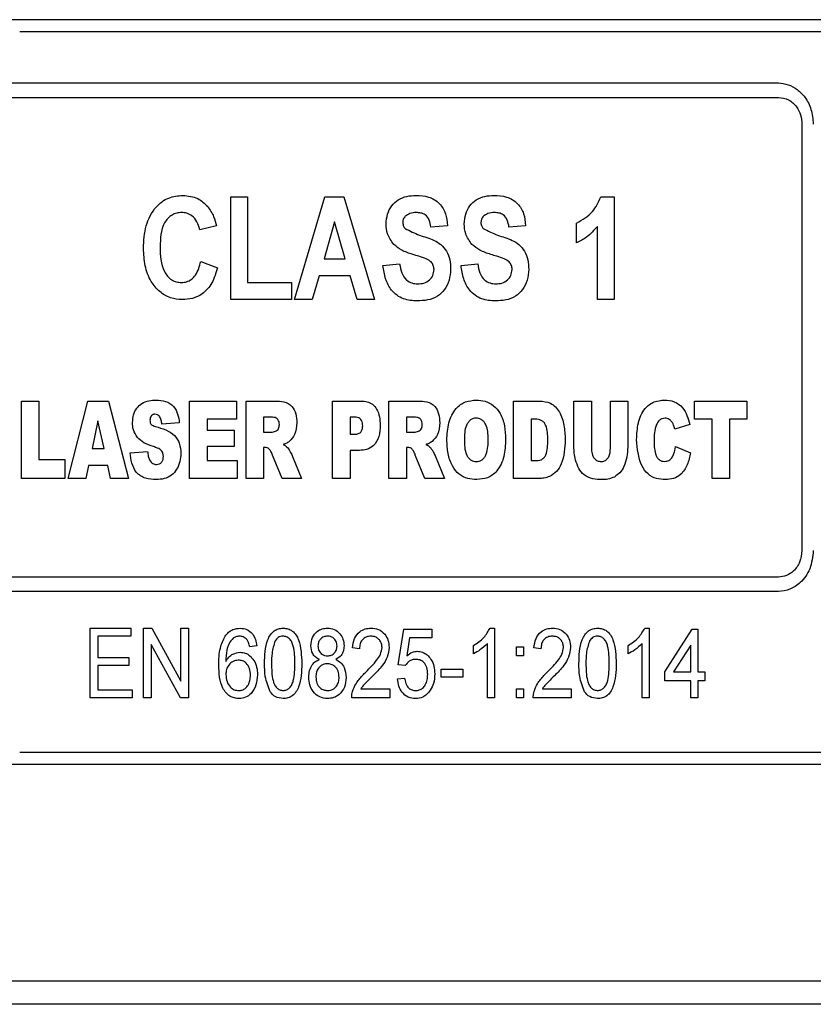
# Model space of a CAD drawing. Header units: millimetres. Extents: x 0 to 420, y -14 to 283.
# Tile 14 of 40: x 69 to 86, y 203 to 223. Entities that reach past the tile are written whole.
import ezdxf

# ---------------------------------------------------------------- set-up
doc = ezdxf.new("R2010")
doc.units = ezdxf.units.MM

msp = doc.modelspace()

# ---------------------------------------------------------------- linework, layer by layer
at = {"color": 7, "linetype": 'Continuous'}
for p, q in [((95.599, 223.314), (69.099, 223.314)), ((95.35, 223.064), (69.349, 223.064)), ((68.951, 221.996), (85.156, 221.996)), ((68.951, 221.696), (85.156, 221.696)), ((85.647, 221.141), (85.647, 212.262)), ((73.751, 217.485), (73.751, 219.628)), ((73.751, 219.628), (74.098, 219.628)), ((74.098, 219.628), (74.098, 217.842)), ((75.074, 217.485), (75.709, 219.628)), ((75.709, 219.628), (76.103, 219.628)), ((76.103, 219.628), (76.744, 217.485)), ((81.457, 219.628), (81.734, 219.628)), ((81.734, 219.628), (81.734, 217.485)), ((73.447, 219.024), (73.1, 218.941)), ((75.909, 219.106), (75.69, 218.337)), ((76.131, 218.337), (75.909, 219.106)), ((78.263, 219.024), (77.916, 218.996)), ((79.89, 219.024), (79.543, 218.996)), ((80.953, 218.666), (80.953, 219.079)), ((81.387, 217.485), (81.387, 219.011)), ((75.69, 218.337), (76.131, 218.337)), ((73.121, 218.282), (73.469, 218.144)), ((76.918, 218.199), (77.265, 218.227)), ((78.545, 218.199), (78.892, 218.227)), ((75.587, 217.979), (75.446, 217.485)), ((76.234, 217.979), (75.587, 217.979)), ((76.377, 217.485), (76.234, 217.979)), ((74.098, 217.842), (75.009, 217.842)), ((75.009, 217.842), (75.009, 217.485)), ((75.009, 217.485), (73.751, 217.485)), ((75.446, 217.485), (75.074, 217.485)), ((76.744, 217.485), (76.377, 217.485)), ((81.734, 217.485), (81.387, 217.485)), ((69.384, 215.373), (69.748, 215.373)), ((69.384, 213.759), (69.384, 215.373)), ((69.748, 215.373), (69.748, 214.158)), ((70.36, 213.759), (70.769, 215.373)), ((70.769, 215.373), (71.197, 215.373)), ((71.197, 215.373), (71.617, 213.759)), ((72.89, 215.373), (73.866, 215.373)), ((72.89, 213.759), (72.89, 215.373)), ((73.866, 215.373), (73.866, 214.996)), ((74.065, 213.759), (74.065, 215.373)), ((74.065, 215.373), (74.669, 215.373)), ((75.867, 215.373), (76.468, 215.373)), ((75.867, 213.759), (75.867, 215.373)), ((77.042, 213.759), (77.042, 215.373)), ((77.042, 215.373), (77.646, 215.373)), ((79.639, 213.759), (79.639, 215.373)), ((79.639, 215.373), (80.175, 215.373)), ((80.896, 214.416), (80.896, 215.373)), ((80.896, 215.373), (81.26, 215.373)), ((81.26, 215.373), (81.26, 214.394)), ((81.657, 215.373), (82.02, 215.373)), ((81.657, 214.394), (81.657, 215.373)), ((82.02, 215.373), (82.02, 214.416)), ((83.41, 214.996), (83.41, 215.373)), ((83.41, 215.373), (84.502, 215.373)), ((84.502, 215.373), (84.502, 214.996)), ((70.98, 214.96), (70.859, 214.388)), ((71.107, 214.388), (70.98, 214.96)), ((72.675, 214.919), (72.311, 214.891)), ((73.866, 214.996), (73.254, 214.996)), ((73.254, 214.996), (73.254, 214.765)), ((74.588, 215.037), (74.428, 215.037)), ((74.428, 215.037), (74.428, 214.723)), ((76.231, 215.037), (76.231, 214.681)), ((76.33, 215.037), (76.231, 215.037)), ((77.565, 215.037), (77.406, 215.037)), ((77.406, 215.037), (77.406, 214.723)), ((80.091, 214.996), (80.003, 214.996)), ((80.003, 214.996), (80.003, 214.137)), ((83.311, 214.886), (82.996, 214.786)), ((83.774, 214.996), (83.41, 214.996)), ((83.774, 213.759), (83.774, 214.996)), ((84.502, 214.996), (84.138, 214.996)), ((84.138, 214.996), (84.138, 213.759)), ((73.254, 214.765), (73.816, 214.765)), ((73.816, 214.765), (73.816, 214.43)), ((74.428, 214.723), (74.581, 214.723)), ((76.231, 214.681), (76.316, 214.681)), ((77.406, 214.723), (77.559, 214.723)), ((70.859, 214.388), (71.107, 214.388)), ((71.65, 214.296), (72.014, 214.325)), ((73.816, 214.43), (73.254, 214.43)), ((73.254, 214.43), (73.254, 214.137)), ((74.461, 214.409), (74.428, 214.409)), ((74.428, 214.409), (74.428, 213.759)), ((74.815, 213.759), (74.615, 214.249)), ((76.429, 214.346), (76.231, 214.346)), ((76.231, 214.346), (76.231, 213.759)), ((77.438, 214.409), (77.406, 214.409)), ((77.406, 214.409), (77.406, 213.759)), ((77.792, 213.759), (77.592, 214.249)), ((83.013, 214.43), (83.327, 214.298)), ((69.748, 214.158), (70.293, 214.158)), ((70.293, 214.158), (70.293, 213.759)), ((70.783, 214.032), (70.726, 213.759)), ((71.183, 214.032), (70.783, 214.032)), ((71.241, 213.759), (71.183, 214.032)), ((73.254, 214.137), (73.883, 214.137)), ((73.883, 214.137), (73.883, 213.759)), ((75.036, 214.217), (75.222, 213.759)), ((78.013, 214.217), (78.2, 213.759)), ((80.003, 214.137), (80.09, 214.137)), ((70.293, 213.759), (69.384, 213.759)), ((70.726, 213.759), (70.36, 213.759)), ((71.617, 213.759), (71.241, 213.759)), ((73.883, 213.759), (72.89, 213.759)), ((74.428, 213.759), (74.065, 213.759)), ((75.222, 213.759), (74.815, 213.759)), ((76.231, 213.759), (75.867, 213.759)), ((77.406, 213.759), (77.042, 213.759)), ((78.2, 213.759), (77.792, 213.759)), ((80.175, 213.759), (79.639, 213.759)), ((84.138, 213.759), (83.774, 213.759)), ((85.156, 211.707), (68.951, 211.707)), ((85.156, 211.407), (68.951, 211.407)), ((70.816, 209.197), (70.816, 210.645)), ((70.816, 210.645), (71.666, 210.645)), ((71.666, 210.645), (71.666, 210.478)), ((71.93, 209.197), (71.93, 210.645)), ((71.93, 210.645), (72.101, 210.645)), ((72.101, 210.645), (72.706, 209.538)), ((72.706, 209.538), (72.706, 210.645)), ((72.706, 210.645), (72.868, 210.645)), ((72.868, 210.645), (72.868, 209.197)), ((77.235, 209.884), (77.352, 210.627)), ((77.352, 210.627), (77.938, 210.627)), ((77.938, 210.627), (77.938, 210.441)), ((79.148, 210.645), (79.242, 210.645)), ((79.242, 210.645), (79.242, 209.197)), ((82.372, 210.645), (82.466, 210.645)), ((82.466, 210.645), (82.466, 209.197)), ((82.789, 209.736), (83.36, 210.627)), ((83.36, 210.627), (83.477, 210.627)), ((83.477, 210.627), (83.477, 209.736)), ((71.666, 210.478), (70.977, 210.478)), ((70.977, 210.478), (70.977, 210.033)), ((77.472, 210.441), (77.412, 210.066)), ((77.938, 210.441), (77.472, 210.441)), ((72.091, 210.305), (72.091, 209.197)), ((72.696, 209.197), (72.091, 210.305)), ((74.289, 210.274), (74.142, 210.255)), ((76.429, 210.218), (76.282, 210.237)), ((78.803, 210.112), (78.803, 210.283)), ((79.096, 209.197), (79.096, 210.326)), ((79.697, 210.07), (79.697, 210.255)), ((79.697, 210.255), (79.843, 210.255)), ((79.843, 210.255), (79.843, 210.07)), ((80.21, 210.218), (80.063, 210.237)), ((82.027, 210.112), (82.027, 210.283)), ((82.32, 209.197), (82.32, 210.326)), ((83.331, 210.291), (82.974, 209.736)), ((83.331, 209.736), (83.331, 210.291)), ((70.977, 210.033), (71.622, 210.033)), ((71.622, 210.033), (71.622, 209.866)), ((79.843, 210.07), (79.697, 210.07)), ((71.622, 209.866), (70.977, 209.866)), ((70.977, 209.866), (70.977, 209.364)), ((77.381, 209.866), (77.235, 209.884)), ((78.129, 209.624), (78.129, 209.791)), ((78.129, 209.791), (78.583, 209.791)), ((78.583, 209.791), (78.583, 209.624)), ((82.789, 209.55), (82.789, 209.736)), ((82.974, 209.736), (83.331, 209.736)), ((83.477, 209.736), (83.624, 209.736)), ((83.624, 209.736), (83.624, 209.55)), ((77.22, 209.587), (77.367, 209.606)), ((78.583, 209.624), (78.129, 209.624)), ((83.331, 209.55), (82.789, 209.55)), ((83.331, 209.197), (83.331, 209.55)), ((83.477, 209.55), (83.477, 209.197)), ((83.624, 209.55), (83.477, 209.55)), ((70.977, 209.364), (71.695, 209.364)), ((71.695, 209.364), (71.695, 209.197)), ((76.458, 209.383), (77.059, 209.383)), ((77.059, 209.383), (77.059, 209.197)), ((79.697, 209.197), (79.697, 209.383)), ((79.697, 209.383), (79.843, 209.383)), ((79.843, 209.383), (79.843, 209.197)), ((80.239, 209.383), (80.84, 209.383)), ((80.84, 209.383), (80.84, 209.197)), ((71.695, 209.197), (70.816, 209.197)), ((72.091, 209.197), (71.93, 209.197)), ((72.868, 209.197), (72.696, 209.197)), ((77.059, 209.197), (76.267, 209.197)), ((79.242, 209.197), (79.096, 209.197)), ((79.843, 209.197), (79.697, 209.197)), ((80.84, 209.197), (80.048, 209.197)), ((82.466, 209.197), (82.32, 209.197)), ((83.477, 209.197), (83.331, 209.197)), ((69.349, 208.064), (95.35, 208.064)), ((69.099, 207.814), (95.599, 207.814)), ((57.599, 203.305), (116.599, 203.305)), ((113.113, 202.814), (61.085, 202.814))]:
    msp.add_line(p, q, dxfattribs=at)
for points, knots in [([(85.156, 221.996), (85.224, 221.989), (85.365, 221.973), (85.557, 221.865), (85.73, 221.693), (85.856, 221.443), (85.874, 221.245), (85.884, 221.141)], [0, 0, 0, 0, 0.165485, 0.339491, 0.520971, 0.750254, 1, 1, 1, 1]), ([(85.156, 221.696), (85.23, 221.685), (85.378, 221.663), (85.536, 221.512), (85.63, 221.333), (85.641, 221.206), (85.647, 221.141)], [0, 0, 0, 0, 0.268058, 0.538505, 0.762347, 1, 1, 1, 1]), ([(71.928, 218.552), (71.936, 218.711), (71.952, 219.02), (72.145, 219.401), (72.439, 219.626), (72.646, 219.646), (72.747, 219.656)], [0, 0, 0, 0, 0.309519, 0.599606, 0.805751, 1, 1, 1, 1]), ([(72.747, 219.656), (72.856, 219.645), (73.057, 219.625), (73.202, 219.485), (73.268, 219.421)], [0, 0, 0, 0, 0.54276, 1, 1, 1, 1]), ([(76.983, 219.064), (76.989, 219.132), (77.001, 219.265), (77.09, 219.441), (77.232, 219.574), (77.413, 219.645), (77.543, 219.652), (77.607, 219.656)], [0, 0, 0, 0, 0.211189, 0.411886, 0.596809, 0.800816, 1, 1, 1, 1]), ([(77.607, 219.656), (77.695, 219.651), (77.874, 219.642), (78.105, 219.502), (78.238, 219.274), (78.255, 219.109), (78.263, 219.024)], [0, 0, 0, 0, 0.253764, 0.519093, 0.751488, 1, 1, 1, 1]), ([(78.61, 219.064), (78.616, 219.132), (78.628, 219.265), (78.717, 219.441), (78.859, 219.574), (79.04, 219.645), (79.17, 219.652), (79.234, 219.656)], [0, 0, 0, 0, 0.211189, 0.411886, 0.596809, 0.800816, 1, 1, 1, 1]), ([(79.234, 219.656), (79.322, 219.651), (79.501, 219.642), (79.732, 219.502), (79.865, 219.274), (79.882, 219.109), (79.89, 219.024)], [0, 0, 0, 0, 0.253763, 0.519094, 0.751488, 1, 1, 1, 1]), ([(80.953, 219.079), (81.074, 219.149), (81.3, 219.281), (81.408, 219.518), (81.457, 219.628)], [0, 0, 0, 0, 0.537477, 1, 1, 1, 1]), ([(73.268, 219.421), (73.313, 219.354), (73.395, 219.231), (73.431, 219.088), (73.447, 219.024)], [0, 0, 0, 0, 0.547651, 1, 1, 1, 1]), ([(72.723, 219.298), (72.688, 219.296), (72.619, 219.292), (72.519, 219.249), (72.432, 219.178), (72.287, 218.976), (72.281, 218.759), (72.275, 218.583)], [0, 0, 0, 0, 0.108813, 0.220328, 0.337888, 0.462704, 1, 1, 1, 1]), ([(73.1, 218.941), (73.085, 218.998), (73.055, 219.107), (72.955, 219.226), (72.837, 219.29), (72.76, 219.296), (72.723, 219.298)], [0, 0, 0, 0, 0.309024, 0.59364, 0.800583, 1, 1, 1, 1]), ([(77.383, 219.222), (77.366, 219.202), (77.335, 219.164), (77.332, 219.115), (77.33, 219.092)], [0, 0, 0, 0, 0.539488, 1, 1, 1, 1]), ([(77.612, 219.298), (77.566, 219.296), (77.482, 219.292), (77.414, 219.244), (77.383, 219.222)], [0, 0, 0, 0, 0.548981, 1, 1, 1, 1]), ([(77.916, 218.996), (77.907, 219.046), (77.891, 219.14), (77.814, 219.252), (77.708, 219.294), (77.644, 219.297), (77.612, 219.298)], [0, 0, 0, 0, 0.312827, 0.598098, 0.801537, 1, 1, 1, 1]), ([(79.01, 219.222), (78.993, 219.202), (78.962, 219.164), (78.959, 219.115), (78.957, 219.092)], [0, 0, 0, 0, 0.539488, 1, 1, 1, 1]), ([(79.239, 219.298), (79.193, 219.296), (79.109, 219.292), (79.041, 219.244), (79.01, 219.222)], [0, 0, 0, 0, 0.548981, 1, 1, 1, 1]), ([(79.543, 218.996), (79.535, 219.046), (79.519, 219.14), (79.441, 219.252), (79.335, 219.294), (79.271, 219.297), (79.239, 219.298)], [0, 0, 0, 0, 0.312828, 0.598098, 0.801537, 1, 1, 1, 1]), ([(77.143, 218.636), (77.092, 218.706), (76.999, 218.834), (76.988, 218.992), (76.983, 219.064)], [0, 0, 0, 0, 0.543281, 1, 1, 1, 1]), ([(77.33, 219.092), (77.333, 219.065), (77.338, 219.017), (77.368, 218.98), (77.381, 218.965)], [0, 0, 0, 0, 0.577169, 1, 1, 1, 1]), ([(77.381, 218.965), (77.479, 218.916), (77.673, 218.819), (77.939, 218.751), (78.134, 218.635), (78.25, 218.494), (78.319, 218.313), (78.325, 218.181), (78.328, 218.115)], [0, 0, 0, 0, 0.234896, 0.468256, 0.588763, 0.717731, 0.856228, 1, 1, 1, 1]), ([(78.77, 218.636), (78.719, 218.706), (78.626, 218.834), (78.615, 218.992), (78.61, 219.064)], [0, 0, 0, 0, 0.543281, 1, 1, 1, 1]), ([(78.957, 219.092), (78.96, 219.065), (78.965, 219.017), (78.996, 218.98), (79.008, 218.965)], [0, 0, 0, 0, 0.577169, 1, 1, 1, 1]), ([(79.008, 218.965), (79.106, 218.916), (79.3, 218.819), (79.566, 218.751), (79.761, 218.635), (79.877, 218.494), (79.946, 218.313), (79.952, 218.181), (79.955, 218.115)], [0, 0, 0, 0, 0.234896, 0.468256, 0.588763, 0.717731, 0.856228, 1, 1, 1, 1]), ([(81.387, 219.011), (81.315, 218.93), (81.19, 218.79), (81.024, 218.703), (80.953, 218.666)], [0, 0, 0, 0, 0.572294, 1, 1, 1, 1]), ([(72.734, 217.485), (72.652, 217.492), (72.483, 217.506), (72.253, 217.645), (72.063, 217.875), (71.945, 218.191), (71.934, 218.43), (71.928, 218.552)], [0, 0, 0, 0, 0.164566, 0.336329, 0.521555, 0.756259, 1, 1, 1, 1]), ([(72.275, 218.583), (72.279, 218.404), (72.284, 218.182), (72.426, 217.97), (72.513, 217.895), (72.614, 217.849), (72.685, 217.844), (72.72, 217.842)], [0, 0, 0, 0, 0.537141, 0.662382, 0.780154, 0.891566, 1, 1, 1, 1]), ([(77.538, 218.426), (77.459, 218.451), (77.314, 218.498), (77.196, 218.593), (77.143, 218.636)], [0, 0, 0, 0, 0.55005, 1, 1, 1, 1]), ([(79.165, 218.426), (79.086, 218.451), (78.941, 218.498), (78.823, 218.593), (78.77, 218.636)], [0, 0, 0, 0, 0.55005, 1, 1, 1, 1]), ([(77.819, 218.333), (77.767, 218.351), (77.674, 218.384), (77.58, 218.413), (77.538, 218.426)], [0, 0, 0, 0, 0.560846, 1, 1, 1, 1]), ([(77.981, 218.11), (77.979, 218.141), (77.974, 218.199), (77.916, 218.284), (77.855, 218.315), (77.819, 218.333)], [0, 0, 0, 0, 0.307271, 0.591744, 1, 1, 1, 1]), ([(79.446, 218.333), (79.394, 218.351), (79.301, 218.384), (79.207, 218.413), (79.165, 218.426)], [0, 0, 0, 0, 0.560846, 1, 1, 1, 1]), ([(79.608, 218.11), (79.606, 218.141), (79.601, 218.199), (79.544, 218.284), (79.482, 218.315), (79.446, 218.333)], [0, 0, 0, 0, 0.307271, 0.591744, 1, 1, 1, 1]), ([(72.72, 217.842), (72.756, 217.845), (72.83, 217.851), (72.933, 217.906), (73.06, 218.038), (73.096, 218.18), (73.121, 218.282)], [0, 0, 0, 0, 0.167063, 0.340277, 0.525252, 1, 1, 1, 1]), ([(73.469, 218.144), (73.437, 218.037), (73.377, 217.831), (73.183, 217.605), (72.952, 217.498), (72.806, 217.489), (72.734, 217.485)], [0, 0, 0, 0, 0.309532, 0.593668, 0.79985, 1, 1, 1, 1]), ([(77.633, 217.457), (77.536, 217.464), (77.334, 217.477), (77.087, 217.658), (76.958, 217.922), (76.931, 218.105), (76.918, 218.199)], [0, 0, 0, 0, 0.252109, 0.518898, 0.753056, 1, 1, 1, 1]), ([(77.265, 218.227), (77.277, 218.164), (77.299, 218.042), (77.389, 217.895), (77.518, 217.823), (77.601, 217.817), (77.642, 217.815)], [0, 0, 0, 0, 0.310267, 0.598125, 0.803069, 1, 1, 1, 1]), ([(79.261, 217.457), (79.163, 217.464), (78.961, 217.477), (78.714, 217.658), (78.585, 217.922), (78.558, 218.105), (78.545, 218.199)], [0, 0, 0, 0, 0.252109, 0.518898, 0.753056, 1, 1, 1, 1]), ([(78.892, 218.227), (78.904, 218.164), (78.926, 218.042), (79.016, 217.895), (79.145, 217.823), (79.228, 217.817), (79.269, 217.815)], [0, 0, 0, 0, 0.310267, 0.598125, 0.803069, 1, 1, 1, 1]), ([(78.328, 218.115), (78.321, 218.039), (78.308, 217.89), (78.211, 217.692), (78.054, 217.542), (77.85, 217.467), (77.705, 217.461), (77.633, 217.457)], [0, 0, 0, 0, 0.211109, 0.41227, 0.597334, 0.800871, 1, 1, 1, 1]), ([(77.642, 217.815), (77.685, 217.817), (77.773, 217.821), (77.888, 217.884), (77.966, 217.988), (77.976, 218.068), (77.981, 218.11)], [0, 0, 0, 0, 0.255933, 0.52156, 0.751663, 1, 1, 1, 1]), ([(79.955, 218.115), (79.948, 218.039), (79.935, 217.89), (79.838, 217.692), (79.681, 217.542), (79.477, 217.467), (79.332, 217.461), (79.261, 217.457)], [0, 0, 0, 0, 0.211109, 0.41227, 0.597334, 0.800871, 1, 1, 1, 1]), ([(79.269, 217.815), (79.312, 217.817), (79.4, 217.821), (79.515, 217.884), (79.593, 217.988), (79.603, 218.068), (79.608, 218.11)], [0, 0, 0, 0, 0.255933, 0.521559, 0.751663, 1, 1, 1, 1]), ([(71.699, 214.926), (71.704, 214.981), (71.713, 215.087), (71.782, 215.228), (71.895, 215.334), (72.04, 215.388), (72.144, 215.392), (72.195, 215.394)], [0, 0, 0, 0, 0.211409, 0.41262, 0.597581, 0.800872, 1, 1, 1, 1]), ([(72.195, 215.394), (72.259, 215.39), (72.391, 215.383), (72.564, 215.277), (72.651, 215.102), (72.667, 214.981), (72.675, 214.919)], [0, 0, 0, 0, 0.252991, 0.517949, 0.75192, 1, 1, 1, 1]), ([(74.669, 215.373), (74.731, 215.372), (74.858, 215.371), (75.032, 215.278), (75.112, 215.103), (75.119, 214.984), (75.123, 214.923)], [0, 0, 0, 0, 0.253194, 0.515023, 0.750515, 1, 1, 1, 1]), ([(76.468, 215.373), (76.508, 215.37), (76.589, 215.366), (76.706, 215.312), (76.8, 215.201), (76.853, 215.046), (76.858, 214.93), (76.86, 214.872)], [0, 0, 0, 0, 0.16492, 0.334749, 0.519027, 0.755203, 1, 1, 1, 1]), ([(77.646, 215.373), (77.708, 215.372), (77.835, 215.371), (78.009, 215.278), (78.089, 215.103), (78.097, 214.984), (78.1, 214.923)], [0, 0, 0, 0, 0.253196, 0.515024, 0.750515, 1, 1, 1, 1]), ([(78.249, 214.565), (78.255, 214.685), (78.267, 214.916), (78.404, 215.208), (78.628, 215.374), (78.784, 215.387), (78.859, 215.394)], [0, 0, 0, 0, 0.309545, 0.600373, 0.805932, 1, 1, 1, 1]), ([(78.859, 215.394), (78.923, 215.389), (79.052, 215.381), (79.234, 215.284), (79.379, 215.103), (79.462, 214.856), (79.469, 214.672), (79.473, 214.578)], [0, 0, 0, 0, 0.164446, 0.335005, 0.520268, 0.756021, 1, 1, 1, 1]), ([(80.175, 215.373), (80.256, 215.367), (80.381, 215.357), (80.517, 215.253), (80.627, 215.104), (80.702, 214.868), (80.71, 214.671), (80.714, 214.572)], [0, 0, 0, 0, 0.218283, 0.334889, 0.459505, 0.725151, 1, 1, 1, 1]), ([(82.202, 214.57), (82.208, 214.687), (82.218, 214.914), (82.341, 215.204), (82.557, 215.374), (82.71, 215.387), (82.784, 215.394)], [0, 0, 0, 0, 0.308985, 0.600856, 0.806545, 1, 1, 1, 1]), ([(82.784, 215.394), (82.852, 215.389), (82.993, 215.379), (83.219, 215.207), (83.275, 215.011), (83.311, 214.886)], [0, 0, 0, 0, 0.254062, 0.523534, 1, 1, 1, 1]), ([(72.167, 215.1), (72.157, 215.1), (72.136, 215.099), (72.106, 215.084), (72.082, 215.056), (72.066, 215.018), (72.064, 214.989), (72.063, 214.974)], [0, 0, 0, 0, 0.165414, 0.33632, 0.520848, 0.755369, 1, 1, 1, 1]), ([(72.311, 214.891), (72.308, 214.919), (72.3, 214.975), (72.274, 215.047), (72.223, 215.095), (72.185, 215.098), (72.167, 215.1)], [0, 0, 0, 0, 0.306208, 0.599653, 0.807355, 1, 1, 1, 1]), ([(71.801, 214.618), (71.768, 214.669), (71.707, 214.764), (71.702, 214.875), (71.699, 214.926)], [0, 0, 0, 0, 0.545095, 1, 1, 1, 1]), ([(72.063, 214.974), (72.064, 214.961), (72.065, 214.937), (72.07, 214.915), (72.073, 214.905)], [0, 0, 0, 0, 0.562854, 1, 1, 1, 1]), ([(72.073, 214.905), (72.08, 214.895), (72.095, 214.876), (72.133, 214.86), (72.161, 214.851), (72.177, 214.846)], [0, 0, 0, 0, 0.294195, 0.571903, 1, 1, 1, 1]), ([(72.177, 214.846), (72.323, 214.802), (72.533, 214.74), (72.693, 214.493), (72.703, 214.358), (72.708, 214.288)], [0, 0, 0, 0, 0.521595, 0.751768, 1, 1, 1, 1]), ([(74.759, 214.882), (74.758, 214.901), (74.756, 214.938), (74.735, 214.989), (74.678, 215.035), (74.625, 215.036), (74.588, 215.037)], [0, 0, 0, 0, 0.213606, 0.417032, 0.599805, 1, 1, 1, 1]), ([(74.678, 214.744), (74.691, 214.75), (74.719, 214.763), (74.751, 214.813), (74.756, 214.856), (74.759, 214.882)], [0, 0, 0, 0, 0.252288, 0.530318, 1, 1, 1, 1]), ([(75.123, 214.923), (75.117, 214.836), (75.107, 214.687), (75.007, 214.578), (74.965, 214.532)], [0, 0, 0, 0, 0.580967, 1, 1, 1, 1]), ([(76.316, 214.681), (76.34, 214.682), (76.39, 214.684), (76.457, 214.721), (76.491, 214.787), (76.494, 214.834), (76.496, 214.858)], [0, 0, 0, 0, 0.253211, 0.516628, 0.750843, 1, 1, 1, 1]), ([(76.496, 214.858), (76.495, 214.877), (76.493, 214.916), (76.474, 214.97), (76.439, 215.015), (76.385, 215.035), (76.348, 215.037), (76.33, 215.037)], [0, 0, 0, 0, 0.210192, 0.413739, 0.601543, 0.803136, 1, 1, 1, 1]), ([(76.86, 214.872), (76.855, 214.791), (76.847, 214.637), (76.744, 214.444), (76.582, 214.355), (76.479, 214.349), (76.429, 214.346)], [0, 0, 0, 0, 0.311658, 0.600747, 0.804297, 1, 1, 1, 1]), ([(77.737, 214.882), (77.736, 214.901), (77.734, 214.938), (77.712, 214.989), (77.656, 215.035), (77.602, 215.036), (77.565, 215.037)], [0, 0, 0, 0, 0.213606, 0.417033, 0.599805, 1, 1, 1, 1]), ([(77.655, 214.744), (77.668, 214.75), (77.696, 214.763), (77.729, 214.813), (77.733, 214.856), (77.737, 214.882)], [0, 0, 0, 0, 0.252291, 0.530321, 1, 1, 1, 1]), ([(78.1, 214.923), (78.094, 214.836), (78.084, 214.687), (77.984, 214.578), (77.942, 214.532)], [0, 0, 0, 0, 0.580967, 1, 1, 1, 1]), ([(78.858, 215.017), (78.838, 215.015), (78.796, 215.012), (78.738, 214.981), (78.69, 214.931), (78.617, 214.799), (78.615, 214.67), (78.613, 214.565)], [0, 0, 0, 0, 0.107537, 0.218963, 0.337966, 0.464487, 1, 1, 1, 1]), ([(79.109, 214.587), (79.106, 214.689), (79.103, 214.815), (79.026, 214.94), (78.977, 214.985), (78.919, 215.012), (78.879, 215.015), (78.858, 215.017)], [0, 0, 0, 0, 0.536367, 0.662336, 0.780508, 0.891828, 1, 1, 1, 1]), ([(80.35, 214.561), (80.351, 214.669), (80.351, 214.801), (80.273, 214.933), (80.2, 214.987), (80.134, 214.992), (80.091, 214.996)], [0, 0, 0, 0, 0.540992, 0.666778, 0.782768, 1, 1, 1, 1]), ([(82.614, 214.883), (82.597, 214.827), (82.567, 214.726), (82.566, 214.62), (82.566, 214.573)], [0, 0, 0, 0, 0.554534, 1, 1, 1, 1]), ([(82.796, 215.017), (82.775, 215.015), (82.733, 215.011), (82.662, 214.968), (82.633, 214.916), (82.614, 214.883)], [0, 0, 0, 0, 0.26032, 0.532672, 1, 1, 1, 1]), ([(82.963, 214.896), (82.952, 214.915), (82.931, 214.952), (82.887, 214.991), (82.841, 215.013), (82.811, 215.015), (82.796, 215.017)], [0, 0, 0, 0, 0.302007, 0.585486, 0.795855, 1, 1, 1, 1]), ([(82.996, 214.786), (82.992, 214.807), (82.984, 214.845), (82.969, 214.88), (82.963, 214.896)], [0, 0, 0, 0, 0.564998, 1, 1, 1, 1]), ([(74.581, 214.723), (74.6, 214.726), (74.632, 214.731), (74.664, 214.74), (74.678, 214.744)], [0, 0, 0, 0, 0.557834, 1, 1, 1, 1]), ([(77.559, 214.723), (77.577, 214.726), (77.609, 214.731), (77.641, 214.74), (77.655, 214.744)], [0, 0, 0, 0, 0.557843, 1, 1, 1, 1]), ([(72.137, 214.424), (72.068, 214.447), (71.942, 214.488), (71.845, 214.578), (71.801, 214.618)], [0, 0, 0, 0, 0.548089, 1, 1, 1, 1]), ([(74.965, 214.532), (74.942, 214.517), (74.902, 214.49), (74.856, 214.474), (74.836, 214.468)], [0, 0, 0, 0, 0.56666, 1, 1, 1, 1]), ([(74.836, 214.468), (74.855, 214.459), (74.888, 214.442), (74.916, 214.418), (74.929, 214.407)], [0, 0, 0, 0, 0.551714, 1, 1, 1, 1]), ([(77.942, 214.532), (77.919, 214.517), (77.879, 214.49), (77.833, 214.474), (77.813, 214.468)], [0, 0, 0, 0, 0.566656, 1, 1, 1, 1]), ([(77.813, 214.468), (77.832, 214.459), (77.865, 214.442), (77.893, 214.418), (77.906, 214.407)], [0, 0, 0, 0, 0.55171, 1, 1, 1, 1]), ([(78.874, 213.739), (78.809, 213.742), (78.678, 213.75), (78.49, 213.844), (78.347, 214.033), (78.26, 214.282), (78.253, 214.47), (78.249, 214.565)], [0, 0, 0, 0, 0.164422, 0.334477, 0.520251, 0.755985, 1, 1, 1, 1]), ([(78.613, 214.565), (78.615, 214.46), (78.617, 214.33), (78.691, 214.198), (78.74, 214.15), (78.799, 214.12), (78.841, 214.117), (78.862, 214.116)], [0, 0, 0, 0, 0.536014, 0.662438, 0.781074, 0.892313, 1, 1, 1, 1]), ([(78.862, 214.116), (78.883, 214.117), (78.927, 214.12), (78.988, 214.15), (79.038, 214.202), (79.108, 214.343), (79.109, 214.478), (79.109, 214.587)], [0, 0, 0, 0, 0.107286, 0.218012, 0.33665, 0.463685, 1, 1, 1, 1]), ([(79.473, 214.578), (79.469, 214.458), (79.46, 214.225), (79.328, 213.93), (79.106, 213.758), (78.95, 213.745), (78.874, 213.739)], [0, 0, 0, 0, 0.309303, 0.600702, 0.80639, 1, 1, 1, 1]), ([(80.09, 214.137), (80.133, 214.137), (80.198, 214.138), (80.276, 214.186), (80.351, 214.322), (80.351, 214.454), (80.35, 214.561)], [0, 0, 0, 0, 0.217246, 0.331542, 0.458099, 1, 1, 1, 1]), ([(80.714, 214.572), (80.706, 214.398), (80.696, 214.159), (80.545, 213.897), (80.44, 213.834), (80.39, 213.803)], [0, 0, 0, 0, 0.586632, 0.802631, 1, 1, 1, 1]), ([(82.804, 213.739), (82.74, 213.742), (82.61, 213.748), (82.425, 213.847), (82.239, 214.122), (82.218, 214.383), (82.202, 214.57)], [0, 0, 0, 0, 0.164395, 0.33485, 0.522894, 1, 1, 1, 1]), ([(82.566, 214.573), (82.567, 214.471), (82.567, 214.344), (82.623, 214.206), (82.667, 214.154), (82.724, 214.121), (82.765, 214.117), (82.785, 214.116)], [0, 0, 0, 0, 0.534341, 0.662503, 0.782395, 0.893396, 1, 1, 1, 1]), ([(72.192, 213.739), (72.117, 213.741), (71.964, 213.747), (71.767, 213.876), (71.676, 214.083), (71.659, 214.224), (71.65, 214.296)], [0, 0, 0, 0, 0.252221, 0.516555, 0.752368, 1, 1, 1, 1]), ([(72.014, 214.325), (72.017, 214.291), (72.023, 214.231), (72.045, 214.174), (72.055, 214.15)], [0, 0, 0, 0, 0.566632, 1, 1, 1, 1]), ([(72.313, 214.33), (72.299, 214.344), (72.272, 214.372), (72.209, 214.399), (72.164, 214.415), (72.137, 214.424)], [0, 0, 0, 0, 0.291714, 0.570064, 1, 1, 1, 1]), ([(72.708, 214.288), (72.704, 214.229), (72.696, 214.112), (72.629, 213.952), (72.518, 213.822), (72.362, 213.747), (72.248, 213.741), (72.192, 213.739)], [0, 0, 0, 0, 0.209906, 0.411775, 0.5991, 0.802724, 1, 1, 1, 1]), ([(72.344, 214.218), (72.343, 214.241), (72.34, 214.281), (72.321, 214.316), (72.313, 214.33)], [0, 0, 0, 0, 0.570658, 1, 1, 1, 1]), ([(74.549, 214.372), (74.534, 214.384), (74.508, 214.405), (74.475, 214.408), (74.461, 214.409)], [0, 0, 0, 0, 0.572255, 1, 1, 1, 1]), ([(74.615, 214.249), (74.605, 214.274), (74.589, 214.317), (74.561, 214.356), (74.549, 214.372)], [0, 0, 0, 0, 0.570013, 1, 1, 1, 1]), ([(74.929, 214.407), (74.952, 214.373), (74.993, 214.313), (75.023, 214.247), (75.036, 214.217)], [0, 0, 0, 0, 0.552882, 1, 1, 1, 1]), ([(77.527, 214.372), (77.512, 214.384), (77.485, 214.405), (77.452, 214.408), (77.438, 214.409)], [0, 0, 0, 0, 0.572255, 1, 1, 1, 1]), ([(77.592, 214.249), (77.583, 214.274), (77.566, 214.317), (77.538, 214.356), (77.527, 214.372)], [0, 0, 0, 0, 0.570014, 1, 1, 1, 1]), ([(77.906, 214.407), (77.929, 214.373), (77.97, 214.313), (78, 214.247), (78.013, 214.217)], [0, 0, 0, 0, 0.552881, 1, 1, 1, 1]), ([(80.929, 214.144), (80.919, 214.194), (80.901, 214.284), (80.897, 214.375), (80.896, 214.416)], [0, 0, 0, 0, 0.55827, 1, 1, 1, 1]), ([(81.26, 214.394), (81.262, 214.355), (81.265, 214.278), (81.309, 214.18), (81.382, 214.123), (81.434, 214.118), (81.459, 214.116)], [0, 0, 0, 0, 0.308857, 0.600501, 0.806379, 1, 1, 1, 1]), ([(81.459, 214.116), (81.48, 214.117), (81.523, 214.12), (81.582, 214.157), (81.647, 214.244), (81.653, 214.332), (81.657, 214.394)], [0, 0, 0, 0, 0.164246, 0.336025, 0.522795, 1, 1, 1, 1]), ([(82.02, 214.416), (82.008, 214.275), (81.992, 214.082), (81.861, 213.878), (81.78, 213.82), (81.741, 213.792)], [0, 0, 0, 0, 0.584296, 0.799544, 1, 1, 1, 1]), ([(82.785, 214.116), (82.817, 214.119), (82.866, 214.125), (82.919, 214.167), (82.981, 214.26), (82.999, 214.354), (83.013, 214.43)], [0, 0, 0, 0, 0.219549, 0.33715, 0.463148, 1, 1, 1, 1]), ([(83.327, 214.298), (83.309, 214.212), (83.273, 214.048), (83.148, 213.851), (82.974, 213.748), (82.859, 213.742), (82.804, 213.739)], [0, 0, 0, 0, 0.309406, 0.59756, 0.802974, 1, 1, 1, 1]), ([(72.055, 214.15), (72.064, 214.134), (72.082, 214.103), (72.13, 214.062), (72.173, 214.056), (72.199, 214.053)], [0, 0, 0, 0, 0.303372, 0.58668, 1, 1, 1, 1]), ([(72.199, 214.053), (72.22, 214.055), (72.263, 214.059), (72.311, 214.103), (72.339, 214.159), (72.343, 214.198), (72.344, 214.218)], [0, 0, 0, 0, 0.250628, 0.520245, 0.754269, 1, 1, 1, 1]), ([(81.487, 213.739), (81.422, 213.741), (81.29, 213.745), (81.105, 213.818), (80.988, 213.971), (80.949, 214.085), (80.929, 214.144)], [0, 0, 0, 0, 0.259043, 0.523984, 0.753998, 1, 1, 1, 1]), ([(80.39, 213.803), (80.351, 213.79), (80.281, 213.766), (80.207, 213.762), (80.175, 213.759)], [0, 0, 0, 0, 0.563099, 1, 1, 1, 1]), ([(81.741, 213.792), (81.695, 213.774), (81.613, 213.742), (81.526, 213.74), (81.487, 213.739)], [0, 0, 0, 0, 0.563735, 1, 1, 1, 1]), ([(85.884, 212.262), (85.87, 212.131), (85.843, 211.883), (85.645, 211.602), (85.404, 211.439), (85.237, 211.418), (85.156, 211.407)], [0, 0, 0, 0, 0.31499, 0.596212, 0.803936, 1, 1, 1, 1]), ([(85.647, 212.262), (85.638, 212.18), (85.62, 212.021), (85.492, 211.84), (85.33, 211.728), (85.214, 211.714), (85.156, 211.707)], [0, 0, 0, 0, 0.298999, 0.57742, 0.788012, 1, 1, 1, 1]), ([(73.63, 210.481), (73.652, 210.509), (73.696, 210.564), (73.802, 210.631), (73.888, 210.64), (73.94, 210.645)], [0, 0, 0, 0, 0.29895, 0.57996, 1, 1, 1, 1]), ([(73.94, 210.645), (73.987, 210.64), (74.086, 210.631), (74.2, 210.534), (74.268, 210.409), (74.282, 210.32), (74.289, 210.274)], [0, 0, 0, 0, 0.251798, 0.521168, 0.754196, 1, 1, 1, 1]), ([(74.45, 209.911), (74.454, 210.08), (74.46, 210.288), (74.566, 210.507), (74.642, 210.59), (74.738, 210.638), (74.805, 210.643), (74.839, 210.645)], [0, 0, 0, 0, 0.535204, 0.662682, 0.781823, 0.892727, 1, 1, 1, 1]), ([(74.839, 210.645), (74.872, 210.643), (74.939, 210.638), (75.035, 210.589), (75.112, 210.508), (75.212, 210.286), (75.22, 210.078), (75.227, 209.911)], [0, 0, 0, 0, 0.10732, 0.218312, 0.337182, 0.465237, 1, 1, 1, 1]), ([(75.417, 210.28), (75.424, 210.339), (75.435, 210.451), (75.531, 210.575), (75.647, 210.637), (75.723, 210.643), (75.76, 210.645)], [0, 0, 0, 0, 0.311256, 0.596688, 0.802077, 1, 1, 1, 1]), ([(75.76, 210.645), (75.808, 210.641), (75.907, 210.631), (76.023, 210.538), (76.095, 210.413), (76.102, 210.322), (76.106, 210.275)], [0, 0, 0, 0, 0.252099, 0.520827, 0.753262, 1, 1, 1, 1]), ([(76.282, 210.237), (76.291, 210.302), (76.308, 210.427), (76.412, 210.57), (76.545, 210.637), (76.629, 210.642), (76.671, 210.645)], [0, 0, 0, 0, 0.311948, 0.597433, 0.802125, 1, 1, 1, 1]), ([(76.671, 210.645), (76.723, 210.641), (76.83, 210.632), (76.957, 210.531), (77.032, 210.395), (77.04, 210.296), (77.044, 210.245)], [0, 0, 0, 0, 0.251988, 0.520218, 0.753055, 1, 1, 1, 1]), ([(78.803, 210.283), (78.88, 210.335), (79.023, 210.429), (79.109, 210.577), (79.148, 210.645)], [0, 0, 0, 0, 0.542772, 1, 1, 1, 1]), ([(80.063, 210.237), (80.072, 210.302), (80.089, 210.427), (80.193, 210.57), (80.325, 210.637), (80.41, 210.642), (80.452, 210.645)], [0, 0, 0, 0, 0.311949, 0.597432, 0.802125, 1, 1, 1, 1]), ([(80.452, 210.645), (80.504, 210.641), (80.611, 210.632), (80.737, 210.531), (80.813, 210.395), (80.821, 210.296), (80.825, 210.245)], [0, 0, 0, 0, 0.251989, 0.520219, 0.753055, 1, 1, 1, 1]), ([(81.001, 209.911), (81.005, 210.08), (81.01, 210.288), (81.117, 210.507), (81.193, 210.59), (81.288, 210.638), (81.356, 210.643), (81.389, 210.645)], [0, 0, 0, 0, 0.535204, 0.662682, 0.781823, 0.892728, 1, 1, 1, 1]), ([(81.389, 210.645), (81.422, 210.643), (81.49, 210.638), (81.585, 210.589), (81.663, 210.508), (81.763, 210.286), (81.771, 210.078), (81.778, 209.911)], [0, 0, 0, 0, 0.107321, 0.218313, 0.337182, 0.465237, 1, 1, 1, 1]), ([(82.027, 210.283), (82.104, 210.335), (82.247, 210.429), (82.333, 210.577), (82.372, 210.645)], [0, 0, 0, 0, 0.542771, 1, 1, 1, 1]), ([(73.498, 209.875), (73.499, 209.996), (73.501, 210.208), (73.591, 210.399), (73.63, 210.481)], [0, 0, 0, 0, 0.570655, 1, 1, 1, 1]), ([(73.795, 210.435), (73.765, 210.401), (73.702, 210.329), (73.65, 210.16), (73.646, 210.032), (73.644, 209.953)], [0, 0, 0, 0, 0.262339, 0.543581, 1, 1, 1, 1]), ([(73.931, 210.478), (73.904, 210.476), (73.855, 210.472), (73.813, 210.446), (73.795, 210.435)], [0, 0, 0, 0, 0.551018, 1, 1, 1, 1]), ([(74.085, 210.404), (74.059, 210.428), (74.016, 210.47), (73.956, 210.476), (73.931, 210.478)], [0, 0, 0, 0, 0.575275, 1, 1, 1, 1]), ([(74.142, 210.255), (74.136, 210.286), (74.125, 210.338), (74.097, 210.384), (74.085, 210.404)], [0, 0, 0, 0, 0.57135, 1, 1, 1, 1]), ([(74.67, 210.379), (74.644, 210.295), (74.596, 210.142), (74.597, 209.983), (74.597, 209.912)], [0, 0, 0, 0, 0.553515, 1, 1, 1, 1]), ([(74.837, 210.478), (74.819, 210.477), (74.783, 210.474), (74.72, 210.444), (74.689, 210.404), (74.67, 210.379)], [0, 0, 0, 0, 0.264823, 0.538265, 1, 1, 1, 1]), ([(75.08, 209.912), (75.08, 210.033), (75.079, 210.184), (75.024, 210.355), (74.975, 210.422), (74.911, 210.47), (74.861, 210.476), (74.837, 210.478)], [0, 0, 0, 0, 0.531792, 0.660728, 0.781935, 0.894087, 1, 1, 1, 1]), ([(75.762, 210.478), (75.735, 210.476), (75.68, 210.472), (75.613, 210.424), (75.571, 210.355), (75.566, 210.305), (75.564, 210.279)], [0, 0, 0, 0, 0.25318, 0.520897, 0.752811, 1, 1, 1, 1]), ([(75.96, 210.27), (75.956, 210.304), (75.949, 210.368), (75.894, 210.44), (75.826, 210.474), (75.783, 210.477), (75.762, 210.478)], [0, 0, 0, 0, 0.31138, 0.596755, 0.801866, 1, 1, 1, 1]), ([(76.668, 210.478), (76.634, 210.475), (76.565, 210.47), (76.481, 210.406), (76.435, 210.315), (76.431, 210.251), (76.429, 210.218)], [0, 0, 0, 0, 0.251643, 0.519178, 0.752694, 1, 1, 1, 1]), ([(76.898, 210.243), (76.896, 210.268), (76.892, 210.319), (76.858, 210.386), (76.808, 210.439), (76.742, 210.473), (76.692, 210.476), (76.668, 210.478)], [0, 0, 0, 0, 0.210136, 0.410161, 0.596797, 0.80188, 1, 1, 1, 1]), ([(80.449, 210.478), (80.415, 210.475), (80.345, 210.47), (80.262, 210.406), (80.216, 210.315), (80.212, 210.251), (80.21, 210.218)], [0, 0, 0, 0, 0.251641, 0.519177, 0.752694, 1, 1, 1, 1]), ([(80.678, 210.243), (80.677, 210.268), (80.673, 210.319), (80.639, 210.386), (80.589, 210.439), (80.523, 210.473), (80.473, 210.476), (80.449, 210.478)], [0, 0, 0, 0, 0.210135, 0.41016, 0.596795, 0.801878, 1, 1, 1, 1]), ([(81.22, 210.379), (81.194, 210.295), (81.147, 210.142), (81.147, 209.983), (81.147, 209.912)], [0, 0, 0, 0, 0.553515, 1, 1, 1, 1]), ([(81.388, 210.478), (81.37, 210.477), (81.333, 210.474), (81.271, 210.444), (81.24, 210.404), (81.22, 210.379)], [0, 0, 0, 0, 0.264827, 0.538265, 1, 1, 1, 1]), ([(81.631, 209.912), (81.63, 210.033), (81.629, 210.184), (81.574, 210.355), (81.525, 210.422), (81.462, 210.47), (81.412, 210.476), (81.388, 210.478)], [0, 0, 0, 0, 0.531791, 0.660728, 0.781935, 0.894089, 1, 1, 1, 1]), ([(73.644, 209.953), (73.664, 209.984), (73.703, 210.045), (73.804, 210.123), (73.89, 210.136), (73.942, 210.144)], [0, 0, 0, 0, 0.302118, 0.584456, 1, 1, 1, 1]), ([(73.942, 210.144), (73.978, 210.14), (74.053, 210.133), (74.152, 210.069), (74.237, 209.97), (74.295, 209.833), (74.301, 209.728), (74.304, 209.674)], [0, 0, 0, 0, 0.164867, 0.33748, 0.522755, 0.756308, 1, 1, 1, 1]), ([(75.594, 209.991), (75.567, 210.006), (75.51, 210.035), (75.432, 210.132), (75.423, 210.223), (75.417, 210.28)], [0, 0, 0, 0, 0.255709, 0.530384, 1, 1, 1, 1]), ([(75.564, 210.279), (75.567, 210.245), (75.573, 210.179), (75.629, 210.106), (75.698, 210.073), (75.742, 210.071), (75.763, 210.07)], [0, 0, 0, 0, 0.312448, 0.597373, 0.801868, 1, 1, 1, 1]), ([(75.763, 210.07), (75.79, 210.072), (75.845, 210.076), (75.912, 210.124), (75.953, 210.194), (75.957, 210.244), (75.96, 210.27)], [0, 0, 0, 0, 0.252793, 0.519997, 0.7525, 1, 1, 1, 1]), ([(76.106, 210.275), (76.104, 210.24), (76.099, 210.171), (76.047, 210.06), (75.976, 210.017), (75.934, 209.991)], [0, 0, 0, 0, 0.303904, 0.592247, 1, 1, 1, 1]), ([(76.566, 209.736), (76.644, 209.816), (76.754, 209.928), (76.875, 210.1), (76.89, 210.194), (76.898, 210.243)], [0, 0, 0, 0, 0.543388, 0.765545, 1, 1, 1, 1]), ([(77.044, 210.245), (77.036, 210.176), (77.02, 210.04), (76.89, 209.839), (76.776, 209.722), (76.707, 209.651)], [0, 0, 0, 0, 0.296752, 0.577957, 1, 1, 1, 1]), ([(77.412, 210.066), (77.449, 210.096), (77.515, 210.149), (77.597, 210.159), (77.633, 210.163)], [0, 0, 0, 0, 0.57272, 1, 1, 1, 1]), ([(77.633, 210.163), (77.669, 210.159), (77.744, 210.152), (77.844, 210.089), (77.929, 209.99), (77.988, 209.853), (77.994, 209.748), (77.997, 209.694)], [0, 0, 0, 0, 0.164947, 0.337404, 0.522566, 0.756213, 1, 1, 1, 1]), ([(79.096, 210.326), (79.045, 210.278), (78.957, 210.193), (78.849, 210.137), (78.803, 210.112)], [0, 0, 0, 0, 0.568865, 1, 1, 1, 1]), ([(80.347, 209.736), (80.425, 209.816), (80.535, 209.928), (80.656, 210.1), (80.671, 210.194), (80.678, 210.243)], [0, 0, 0, 0, 0.543388, 0.765546, 1, 1, 1, 1]), ([(80.825, 210.245), (80.817, 210.176), (80.801, 210.04), (80.671, 209.839), (80.557, 209.722), (80.488, 209.651)], [0, 0, 0, 0, 0.296752, 0.577957, 1, 1, 1, 1]), ([(82.32, 210.326), (82.269, 210.278), (82.181, 210.193), (82.073, 210.137), (82.027, 210.112)], [0, 0, 0, 0, 0.568866, 1, 1, 1, 1]), ([(73.904, 209.977), (73.867, 209.972), (73.789, 209.963), (73.703, 209.885), (73.651, 209.785), (73.647, 209.714), (73.644, 209.678)], [0, 0, 0, 0, 0.250822, 0.520776, 0.753843, 1, 1, 1, 1]), ([(74.157, 209.668), (74.154, 209.715), (74.149, 209.805), (74.084, 209.913), (73.994, 209.97), (73.933, 209.975), (73.904, 209.977)], [0, 0, 0, 0, 0.311012, 0.599181, 0.804224, 1, 1, 1, 1]), ([(75.373, 209.624), (75.376, 209.67), (75.381, 209.761), (75.433, 209.876), (75.508, 209.955), (75.566, 209.98), (75.594, 209.991)], [0, 0, 0, 0, 0.303649, 0.592947, 0.802998, 1, 1, 1, 1]), ([(75.934, 209.991), (75.969, 209.973), (76.041, 209.935), (76.132, 209.805), (76.143, 209.691), (76.15, 209.619)], [0, 0, 0, 0, 0.254571, 0.530979, 1, 1, 1, 1]), ([(77.597, 209.995), (77.574, 209.994), (77.526, 209.991), (77.444, 209.953), (77.405, 209.899), (77.381, 209.866)], [0, 0, 0, 0, 0.264439, 0.536981, 1, 1, 1, 1]), ([(77.85, 209.683), (77.847, 209.73), (77.842, 209.821), (77.781, 209.934), (77.688, 209.989), (77.627, 209.993), (77.597, 209.995)], [0, 0, 0, 0, 0.311138, 0.600392, 0.804551, 1, 1, 1, 1]), ([(73.922, 209.179), (73.888, 209.181), (73.821, 209.186), (73.726, 209.228), (73.644, 209.299), (73.507, 209.497), (73.502, 209.706), (73.498, 209.875)], [0, 0, 0, 0, 0.108564, 0.220092, 0.33787, 0.462934, 1, 1, 1, 1]), ([(74.568, 209.318), (74.527, 209.424), (74.452, 209.615), (74.451, 209.82), (74.45, 209.911)], [0, 0, 0, 0, 0.551536, 1, 1, 1, 1]), ([(74.597, 209.912), (74.598, 209.791), (74.599, 209.64), (74.652, 209.469), (74.702, 209.403), (74.764, 209.354), (74.814, 209.349), (74.839, 209.346)], [0, 0, 0, 0, 0.531716, 0.660745, 0.781736, 0.8941, 1, 1, 1, 1]), ([(74.839, 209.346), (74.863, 209.349), (74.913, 209.355), (74.976, 209.403), (75.025, 209.47), (75.079, 209.64), (75.08, 209.791), (75.08, 209.912)], [0, 0, 0, 0, 0.105893, 0.218211, 0.339298, 0.468297, 1, 1, 1, 1]), ([(75.227, 209.911), (75.223, 209.743), (75.218, 209.535), (75.111, 209.316), (75.035, 209.233), (74.939, 209.186), (74.872, 209.181), (74.839, 209.179)], [0, 0, 0, 0, 0.535237, 0.662695, 0.781853, 0.892723, 1, 1, 1, 1]), ([(75.758, 209.903), (75.735, 209.901), (75.689, 209.898), (75.624, 209.867), (75.567, 209.809), (75.527, 209.726), (75.522, 209.661), (75.52, 209.627)], [0, 0, 0, 0, 0.166307, 0.33766, 0.521316, 0.754643, 1, 1, 1, 1]), ([(76.004, 209.621), (76, 209.665), (75.993, 209.749), (75.927, 209.845), (75.842, 209.896), (75.786, 209.901), (75.758, 209.903)], [0, 0, 0, 0, 0.311093, 0.597989, 0.803287, 1, 1, 1, 1]), ([(76.284, 209.325), (76.305, 209.381), (76.339, 209.472), (76.418, 209.58), (76.489, 209.661), (76.541, 209.711), (76.566, 209.736)], [0, 0, 0, 0, 0.354213, 0.574276, 0.788773, 1, 1, 1, 1]), ([(80.065, 209.325), (80.086, 209.381), (80.12, 209.472), (80.199, 209.58), (80.27, 209.661), (80.321, 209.711), (80.347, 209.736)], [0, 0, 0, 0, 0.354212, 0.574276, 0.788771, 1, 1, 1, 1]), ([(81.119, 209.318), (81.077, 209.424), (81.003, 209.615), (81.001, 209.82), (81.001, 209.911)], [0, 0, 0, 0, 0.551536, 1, 1, 1, 1]), ([(81.147, 209.912), (81.148, 209.791), (81.149, 209.64), (81.203, 209.469), (81.252, 209.403), (81.315, 209.354), (81.365, 209.349), (81.389, 209.346)], [0, 0, 0, 0, 0.531717, 0.660746, 0.781738, 0.894101, 1, 1, 1, 1]), ([(81.389, 209.346), (81.413, 209.349), (81.463, 209.355), (81.526, 209.403), (81.575, 209.47), (81.629, 209.64), (81.63, 209.791), (81.631, 209.912)], [0, 0, 0, 0, 0.105894, 0.218212, 0.339299, 0.468298, 1, 1, 1, 1]), ([(81.778, 209.911), (81.773, 209.743), (81.768, 209.535), (81.661, 209.316), (81.586, 209.233), (81.49, 209.186), (81.422, 209.181), (81.389, 209.179)], [0, 0, 0, 0, 0.535237, 0.662695, 0.781853, 0.892723, 1, 1, 1, 1]), ([(73.644, 209.678), (73.649, 209.629), (73.659, 209.535), (73.724, 209.422), (73.815, 209.355), (73.879, 209.349), (73.91, 209.346)], [0, 0, 0, 0, 0.308937, 0.598257, 0.804685, 1, 1, 1, 1]), ([(73.91, 209.346), (73.935, 209.348), (73.986, 209.352), (74.057, 209.393), (74.115, 209.463), (74.152, 209.559), (74.155, 209.631), (74.157, 209.668)], [0, 0, 0, 0, 0.164766, 0.336498, 0.521562, 0.756095, 1, 1, 1, 1]), ([(74.304, 209.674), (74.297, 209.602), (74.285, 209.464), (74.193, 209.294), (74.061, 209.194), (73.967, 209.184), (73.922, 209.179)], [0, 0, 0, 0, 0.30884, 0.598664, 0.805252, 1, 1, 1, 1]), ([(75.762, 209.179), (75.706, 209.185), (75.59, 209.197), (75.461, 209.314), (75.385, 209.463), (75.377, 209.569), (75.373, 209.624)], [0, 0, 0, 0, 0.25075, 0.520383, 0.753899, 1, 1, 1, 1]), ([(75.52, 209.627), (75.524, 209.584), (75.53, 209.5), (75.594, 209.402), (75.68, 209.355), (75.736, 209.349), (75.763, 209.346)], [0, 0, 0, 0, 0.311885, 0.59804, 0.803019, 1, 1, 1, 1]), ([(76.15, 209.619), (76.144, 209.55), (76.131, 209.419), (76.026, 209.27), (75.894, 209.189), (75.805, 209.182), (75.762, 209.179)], [0, 0, 0, 0, 0.31066, 0.597375, 0.803106, 1, 1, 1, 1]), ([(75.763, 209.346), (75.786, 209.347), (75.832, 209.35), (75.899, 209.38), (75.956, 209.438), (75.997, 209.522), (76.001, 209.588), (76.004, 209.621)], [0, 0, 0, 0, 0.166433, 0.337632, 0.520847, 0.754261, 1, 1, 1, 1]), ([(76.707, 209.651), (76.678, 209.623), (76.629, 209.575), (76.562, 209.508), (76.505, 209.451), (76.474, 209.406), (76.458, 209.383)], [0, 0, 0, 0, 0.336526, 0.554592, 0.774132, 1, 1, 1, 1]), ([(77.596, 209.179), (77.544, 209.184), (77.436, 209.195), (77.313, 209.302), (77.24, 209.439), (77.227, 209.537), (77.22, 209.587)], [0, 0, 0, 0, 0.251466, 0.52101, 0.754188, 1, 1, 1, 1]), ([(77.367, 209.606), (77.374, 209.567), (77.387, 209.491), (77.442, 209.4), (77.52, 209.352), (77.572, 209.348), (77.597, 209.346)], [0, 0, 0, 0, 0.309652, 0.597964, 0.803547, 1, 1, 1, 1]), ([(77.597, 209.346), (77.623, 209.348), (77.676, 209.352), (77.75, 209.395), (77.808, 209.469), (77.845, 209.569), (77.848, 209.644), (77.85, 209.683)], [0, 0, 0, 0, 0.164421, 0.335724, 0.521341, 0.756348, 1, 1, 1, 1]), ([(77.997, 209.694), (77.993, 209.625), (77.986, 209.505), (77.928, 209.4), (77.904, 209.355)], [0, 0, 0, 0, 0.570689, 1, 1, 1, 1]), ([(80.488, 209.651), (80.459, 209.623), (80.41, 209.575), (80.343, 209.508), (80.286, 209.451), (80.255, 209.406), (80.239, 209.383)], [0, 0, 0, 0, 0.336526, 0.554592, 0.774132, 1, 1, 1, 1]), ([(74.839, 209.179), (74.78, 209.186), (74.672, 209.198), (74.601, 209.28), (74.568, 209.318)], [0, 0, 0, 0, 0.538872, 1, 1, 1, 1]), ([(76.267, 209.197), (76.268, 209.222), (76.269, 209.265), (76.279, 209.307), (76.284, 209.325)], [0, 0, 0, 0, 0.562936, 1, 1, 1, 1]), ([(77.904, 209.355), (77.882, 209.325), (77.84, 209.267), (77.735, 209.194), (77.648, 209.184), (77.596, 209.179)], [0, 0, 0, 0, 0.300407, 0.582084, 1, 1, 1, 1]), ([(80.048, 209.197), (80.049, 209.222), (80.05, 209.265), (80.06, 209.307), (80.065, 209.325)], [0, 0, 0, 0, 0.562936, 1, 1, 1, 1]), ([(81.389, 209.179), (81.331, 209.186), (81.222, 209.198), (81.151, 209.28), (81.119, 209.318)], [0, 0, 0, 0, 0.538871, 1, 1, 1, 1])]:
    msp.add_open_spline(points, degree=3, knots=knots, dxfattribs=at)

doc.saveas('drawing.dxf')
